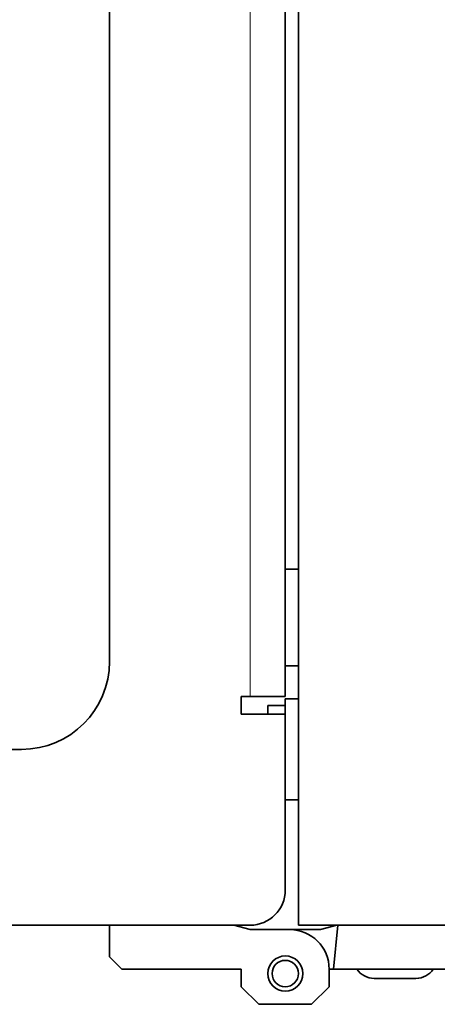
# Model space of a CAD drawing. Header units: millimetres. Extents: x 0 to 7128, y 0 to 5040.
# Tile 189 of 215: x 5094 to 5141, y 3853 to 3965. Entities that reach past the tile are written whole.
import ezdxf

# ---------------------------------------------------------------- set-up
doc = ezdxf.new("R2010")
doc.units = ezdxf.units.MM
doc.header["$LTSCALE"] = 12
doc.layers.add('Spigoli tangenti visibili(ISO)', color=7, linetype='Continuous', lineweight=15, true_color=0x00803f)
doc.layers.add('Spigoli visibili(ISO)', color=7, linetype='Continuous', lineweight=35)

msp = doc.modelspace()

# ---------------------------------------------------------------- linework, layer by layer
at = {"layer": 'Spigoli tangenti visibili(ISO)'}
msp.add_line((5119.816, 3888.162), (5119.816, 4039.662), dxfattribs=at)
at = {"layer": 'Spigoli visibili(ISO)'}
for p, q in [((5103.816, 4039.662), (5103.816, 3892.162)), ((5123.816, 4039.662), (5123.816, 3888.162)), ((5125.316, 4039.662), (5125.316, 3862.162)), ((5123.816, 3902.662), (5125.316, 3902.662)), ((5123.816, 3891.662), (5125.316, 3891.662)), ((5118.816, 3886.162), (5118.816, 3888.162)), ((5118.816, 3888.162), (5119.816, 3888.162)), ((5119.816, 3888.162), (5123.816, 3888.162)), ((5123.816, 3887.162), (5123.816, 3887.912)), ((5123.816, 3887.912), (5125.316, 3887.912)), ((5121.816, 3886.162), (5121.816, 3887.162)), ((5121.816, 3887.162), (5123.816, 3887.162)), ((5123.816, 3886.162), (5123.816, 3887.162)), ((5123.816, 3886.162), (5118.816, 3886.162)), ((5123.816, 3886.162), (5123.816, 3866.162)), ((5093.816, 3882.162), (4953.816, 3882.162)), ((5123.816, 3876.412), (5125.316, 3876.412)), ((5119.816, 3862.162), (4927.816, 3862.162)), ((5103.816, 3858.562), (5103.816, 3862.162)), ((5117.95, 3862.162), (5119.816, 3861.662)), ((5125.316, 3862.162), (5300.316, 3862.162)), ((5129.682, 3862.162), (5127.816, 3861.662)), ((5129.816, 3862.162), (5129.316, 3857.162)), ((5119.816, 3861.662), (5124.316, 3861.662)), ((5127.816, 3861.662), (5124.316, 3861.662)), ((5105.216, 3857.162), (5103.816, 3858.562)), ((5118.816, 3857.162), (5105.216, 3857.162)), ((5118.816, 3855.162), (5118.816, 3857.162)), ((5128.816, 3857.162), (5128.816, 3855.162)), ((5128.816, 3857.162), (5129.316, 3857.162)), ((5129.316, 3857.162), (5142.416, 3857.162)), ((5120.816, 3853.162), (5118.816, 3855.162)), ((5128.816, 3855.162), (5126.816, 3853.162)), ((5138.696, 3856.112), (5133.936, 3856.112)), ((5126.816, 3853.162), (5120.816, 3853.162))]:
    msp.add_line(p, q, dxfattribs=at)
for radius in [2, 1.5]:
    msp.add_circle((5123.816, 3856.662), radius, dxfattribs=at)
for centre, radius, start, end in [((5093.816, 3892.162), 10, 270, 0), ((5119.816, 3866.162), 4, 270, 0), ((5124.316, 3857.162), 4.5, 0, 90), ((5133.936, 3858.482), 2.37, 213.84596, 270), ((5138.696, 3858.482), 2.37, 270, 326.15404)]:
    msp.add_arc(centre, radius, start, end, dxfattribs=at)

doc.saveas('drawing.dxf')
